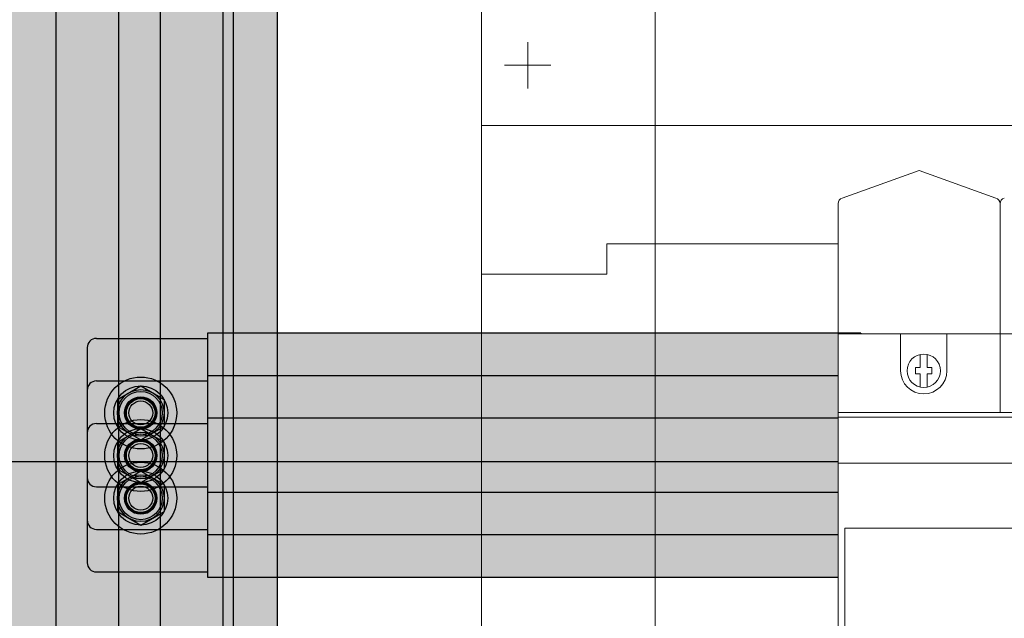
# Model space of a CAD drawing. Header units: millimetres. Extents: x -31 to 6803, y 0 to 664.
# Tile 56 of 118: x 1231 to 1246, y 153 to 162. Entities that reach past the tile are written whole.
import ezdxf
from ezdxf.enums import TextEntityAlignment as Align

# ---------------------------------------------------------------- set-up
doc = ezdxf.new("R2010")
doc.units = ezdxf.units.MM
doc.layers.add('!POMOCNICZE', color=8, linetype='Continuous', plot=False)
for name, color, linetype, lineweight in [('2DE_OBJ_Schneider-Devices', 7, 'Continuous', 25), ('2DE_OBJ_Schneider-Front_Plates', 7, 'Continuous', 0), ('2DE_OBJ_Schneider-Mounting_Plates', 7, 'Continuous', 25), ('2DE_OBJ_Schneider-TAG', 112, 'Continuous', 0), ('SE_Busbars_AL', 30, 'Continuous', 0)]:
    doc.layers.add(name, color=color, linetype=linetype, lineweight=lineweight)
doc.layers.add('CP_WIPEOUT', color=255, linetype='Continuous')
doc.layers.add('INTFCLR_5769', color=7, linetype='Continuous')
doc.styles.add('CP_ATTR', font='arial.ttf')

# ---------------------------------------------------------------- blocks, each defined once
blk = doc.blocks.new('*U81')
at = {"transparency": 33554687}
h = blk.add_hatch(color=9, dxfattribs=at)
h.dxf.hatch_style = 1
h.paths.add_polyline_path([(-9.999972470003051, -9.295399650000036e-06, 1), (9.99999090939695, -9.295399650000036e-06, 1)])
at = {"color": 7}
blk.add_circle((-0.007165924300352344, -0.008619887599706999), 4.091665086, dxfattribs=at)
at = {"layer": 'INTFCLR_5769', "color": 7}
for p, q in [((-0.009635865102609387, 7.499984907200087), (-6.490345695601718, 3.758345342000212)), ((6.490361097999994, 3.758347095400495), (0.009653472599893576, 7.499985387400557)), ((-6.499990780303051, -3.741636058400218), (-6.499990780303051, 3.74164052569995)), ((6.500009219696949, -3.741657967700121), (6.500009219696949, 3.741635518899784)), ((-0.00962043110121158, -7.499993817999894), (-6.490342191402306, -3.75834736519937)), ((6.490379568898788, -3.758336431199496), (0.009638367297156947, -7.499994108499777))]:
    blk.add_line(p, q, dxfattribs=at)
for centre, radius in [((-2.879402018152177e-06, 0), 9.9999816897), ((-1.449003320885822e-06, 0), 7.4999900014), ((-1.612203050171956e-06, 0), 6.4999861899), ((6.846967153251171e-07, 0), 5.9999864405), ((-1.237600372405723e-06, 0), 4.499985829), ((-8.263014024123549e-07, 0), 4.3229896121), ((9.219696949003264e-06, -9.295399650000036e-06), 3.9999874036), ((0, 0), 3.3229871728)]:
    blk.add_circle(centre, radius, dxfattribs=at)
for centre, radius, start, end in [((0.0001956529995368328, -0.004587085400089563), 7.5045784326, 89.92779164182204, 90.07506146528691), ((0.003888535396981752, -0.002454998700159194), 7.5045784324, 149.9250568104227, 150.0720961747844), ((-0.005990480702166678, -0.003343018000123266), 7.506856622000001, 29.92570332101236, 30.07269802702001), ((0.005904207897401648, 0.003524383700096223), 7.5068566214, 209.9272977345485, 210.0744416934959), ((0.003993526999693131, -0.002066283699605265), 7.4955137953, 329.9248414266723, 330.0720597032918), ((-0.0001934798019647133, -0.00448366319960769), 7.4955137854, 269.9279402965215, 270.0751609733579)]:
    blk.add_arc(centre, radius, start, end, dxfattribs=at)
blk = doc.blocks.new('*U82')
at = {"transparency": 33554687}
h = blk.add_hatch(color=9, dxfattribs=at)
h.dxf.hatch_style = 1
h.paths.add_polyline_path([(-9.999972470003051, -9.295399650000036e-06, 1), (9.99999090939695, -9.295399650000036e-06, 1)])
at = {"color": 7}
blk.add_circle((-0.007165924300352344, -0.008619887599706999), 4.091665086, dxfattribs=at)
at = {"layer": 'INTFCLR_5769', "color": 7}
for p, q in [((-0.009635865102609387, 7.499984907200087), (-6.490345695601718, 3.758345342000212)), ((6.490361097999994, 3.758347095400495), (0.009653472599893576, 7.499985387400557)), ((-6.499990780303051, -3.741636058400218), (-6.499990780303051, 3.74164052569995)), ((6.500009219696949, -3.741657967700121), (6.500009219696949, 3.741635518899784)), ((-0.00962043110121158, -7.499993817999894), (-6.490342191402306, -3.75834736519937)), ((6.490379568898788, -3.758336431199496), (0.009638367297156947, -7.499994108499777))]:
    blk.add_line(p, q, dxfattribs=at)
for centre, radius in [((-2.879402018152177e-06, 0), 9.9999816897), ((-1.449003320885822e-06, 0), 7.4999900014), ((-1.612203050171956e-06, 0), 6.4999861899), ((6.846967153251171e-07, 0), 5.9999864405), ((-1.237600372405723e-06, 0), 4.499985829), ((-8.263014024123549e-07, 0), 4.3229896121), ((9.219696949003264e-06, -9.295399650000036e-06), 3.9999874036), ((0, 0), 3.3229871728)]:
    blk.add_circle(centre, radius, dxfattribs=at)
for centre, radius, start, end in [((0.0001956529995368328, -0.004587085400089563), 7.5045784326, 89.92779164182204, 90.07506146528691), ((0.003888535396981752, -0.002454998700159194), 7.5045784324, 149.9250568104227, 150.0720961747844), ((-0.005990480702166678, -0.003343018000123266), 7.506856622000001, 29.92570332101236, 30.07269802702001), ((0.005904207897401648, 0.003524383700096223), 7.5068566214, 209.9272977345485, 210.0744416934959), ((0.003993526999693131, -0.002066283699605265), 7.4955137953, 329.9248414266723, 330.0720597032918), ((-0.0001934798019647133, -0.00448366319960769), 7.4955137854, 269.9279402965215, 270.0751609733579)]:
    blk.add_arc(centre, radius, start, end, dxfattribs=at)
blk = doc.blocks.new('*U79')
at = {"layer": 'SE_Busbars_AL', "true_color": 0x939598}
h = blk.add_hatch(color=252, dxfattribs=at)
h.dxf.hatch_style = 1
h.paths.add_polyline_path([(155.5234680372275, -17.09271660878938), (155.5234680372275, 17.24803931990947), (14.40879446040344, 17.24802838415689), (14.40879446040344, -17.09272754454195)])
at = {"layer": 'SE_Busbars_AL'}
h = blk.add_hatch(color=30, dxfattribs=at)
h.dxf.hatch_style = 1
edge = h.paths.add_edge_path()
edge.add_line((14.40879446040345, 16.11346548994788), (-9.556818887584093, 16.11346548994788))
edge.add_arc((-9.556818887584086, 14.11346548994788), 2, 90.00000000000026, 179.9999999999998)
edge.add_line((-11.55681888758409, 14.11346548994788), (-11.55681888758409, -13.95816465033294))
edge.add_arc((-9.556818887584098, -13.95816465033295), 1.999999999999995, 180, 270.0000000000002)
edge.add_line((-9.556818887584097, -15.95816465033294), (14.40879446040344, -15.95816465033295))
edge.add_line((14.40879446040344, -15.95816465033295), (14.40879446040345, 16.11346548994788))
edge = h.paths.add_edge_path(flags=0)
edge.add_arc((-1.999997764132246, 0), 1.35682117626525, 0, 360)
edge = h.paths.add_edge_path(flags=16)
edge.add_arc((-1.999998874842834, 0), 5.823773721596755, 270.07361614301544, 360, ccw=False)
edge.add_line((-1.992516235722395, -5.823768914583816), (-2.000007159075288, -3.978466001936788))
edge.add_line((-2.000007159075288, -3.978466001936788), (-2.007498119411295, -3.780057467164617))
edge.add_arc((-1.642191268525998, -3.334269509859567), 0.5763471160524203, 133.813484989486, 230.6666408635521, ccw=False)
edge.add_line((-2.041203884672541, -2.918378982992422), (-0.5330126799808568, -2.914046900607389))
edge.add_line((-0.5330126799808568, -2.914046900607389), (-3.230488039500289, -1.33183294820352))
edge.add_arc((-3.907280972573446, -0.7738353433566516), 0.8771601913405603, 320.4953345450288, 421.9095388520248)
edge.add_arc((-3.363372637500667, 0.9691447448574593), 0.9779428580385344, 0.8401426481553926, 262.30866376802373, ccw=False)
edge.add_line((-2.385534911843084, 0.9834840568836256), (-2.384500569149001, 0.9859892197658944))
edge.add_line((-2.384500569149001, 0.9859892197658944), (-2.383610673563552, 0.9881385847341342))
edge.add_arc((-7.063837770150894, 3.784606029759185), 5.452041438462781, 329.1413962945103, 381.9636461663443)
edge.add_line((-2.007498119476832, 5.823768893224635), (-2.000007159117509, 3.005512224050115))
edge.add_line((-2.000007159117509, 3.005512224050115), (-1.086645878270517, 3.176072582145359))
edge.add_arc((1.197221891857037, 1.323129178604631), 2.940994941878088, -26.73673497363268, 140.9469526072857, ccw=False)
h = blk.add_hatch(color=30, dxfattribs=at)
h.dxf.hatch_style = 1
edge = h.paths.add_edge_path()
edge.add_line((155.5234680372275, 16.11347642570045), (179.4890813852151, 16.11347642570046))
edge.add_arc((179.4890813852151, 14.11347642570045), 2.000000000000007, 2.2737367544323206e-13, 90, ccw=False)
edge.add_line((181.4890813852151, 14.11347642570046), (181.4890813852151, -13.95815371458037))
edge.add_arc((179.4890813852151, -13.95815371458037), 2, 270, 360, ccw=False)
edge.add_line((179.4890813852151, -15.95815371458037), (155.5234680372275, -15.95815371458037))
edge.add_line((155.5234680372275, -15.95815371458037), (155.5234680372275, 16.11347642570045))
edge = h.paths.add_edge_path(flags=16)
edge.add_arc((171.9322602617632, 1.093575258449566e-05), 3.461054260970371, 0, 360)
edge = h.paths.add_edge_path(flags=16)
edge.add_line((171.9247787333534, -5.823757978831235), (171.9322696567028, -5.828082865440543))
edge.add_line((171.9322696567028, -5.828082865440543), (171.9397606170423, -5.823757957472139))
edge.add_arc((170.784025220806, -4.595080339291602), 1.686823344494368, 313.2477957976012, 456.2765094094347)
edge.add_line((170.5996102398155, -2.918368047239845), (172.8025688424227, -1.186852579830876))
edge.add_line((172.8025688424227, -1.186852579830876), (174.2395853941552, -1.775768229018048))
edge.add_arc((173.1471614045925, -0.4139338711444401), 1.745847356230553, 308.7355740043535, 449.488384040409)
edge.add_line((173.1627505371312, 1.331843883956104), (172.31676306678, 0.986000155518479))
edge.add_line((172.31676306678, 0.9860001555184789), (172.8014997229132, 1.189471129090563))
edge.add_arc((171.7741701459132, 2.175824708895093), 1.424183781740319, 316.1657383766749, 443.3230926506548)
edge.add_line((171.9397606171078, 3.590349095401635), (171.9322696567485, 3.779536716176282))
edge.add_line((171.9322696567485, 3.779536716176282), (171.9247787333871, 3.779536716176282))
edge.add_arc((170.9088256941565, -1.022110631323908), 4.90795047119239, 78.05331073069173, 281.9466892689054)
edge = h.paths.add_edge_path(flags=16)
edge.add_arc((171.9322612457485, 1.093575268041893e-05), 1.106015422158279, 0, 360)
edge = h.paths.add_edge_path(flags=16)
edge.add_arc((169.932262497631, 1.093575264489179e-05), 4.659014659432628, 0, 360)
edge = h.paths.add_edge_path(flags=16)
edge.add_arc((171.9322696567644, 1.815366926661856e-05), 3.106007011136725, 0, 360)
at = {"color": 7}
for p, q in [((155.5234680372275, 17.24803931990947), (155.5234680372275, -17.09271660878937)), ((155.5234680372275, 17.24803931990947), (155.5234680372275, -17.09271660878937)), ((-9.556818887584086, 16.11346548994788), (14.40879446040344, 16.11346548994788)), ((179.4890813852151, 16.11347642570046), (155.5234680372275, 16.11347642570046)), ((-11.55681888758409, 14.11346548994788), (-11.55681888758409, -13.95816465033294)), ((181.4890813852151, 14.11347642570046), (181.4890813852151, -13.95815371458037)), ((14.40879446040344, 12.11346548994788), (14.40879446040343, -11.95816465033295)), ((14.40879446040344, 10.56045709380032), (14.40879446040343, -10.40515625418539)), ((-9.556818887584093, -15.95816465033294), (14.40879446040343, -15.95816465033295)), ((179.4890813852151, -15.95815371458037), (155.5234680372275, -15.95815371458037))]:
    blk.add_line(p, q, dxfattribs=at)
blk.add_lwpolyline([(14.40879446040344, 17.24802838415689), (14.40879446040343, -17.09272754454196), (155.5234680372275, -17.09271660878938), (155.5234680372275, 17.24803931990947)], close=True)
for centre, start, end in [((-9.556818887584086, 14.11346548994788), 90, 180), ((179.4890813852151, 14.11347642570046), 0, 90), ((-9.556818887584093, -13.95816465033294), 180, 270), ((179.4890813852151, -13.95815371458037), 270, 0)]:
    blk.add_arc(centre, 2, start, end, dxfattribs=at)
at = {"yscale": 0.7765041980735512, "zscale": 0.7765041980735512, "rotation": 180}
for name, p, xscale in [('*U81', (0, 0), 0.7765041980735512), ('*U82', (169.932262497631, 1.093575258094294e-05), -0.7765041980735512)]:
    blk.add_blockref(name, p, dxfattribs=dict(at, xscale=xscale))
blk = doc.blocks.new('*U104')
at = {"true_color": 0x939598}
h = blk.add_hatch(color=252, dxfattribs=at)
h.dxf.hatch_style = 1
h.paths.add_polyline_path([(1589.54341296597, 40.5), (1589.54341296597, 50.00000000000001), (0, 50), (0, 40.5)])
at = {"true_color": 0x636466}
h = blk.add_hatch(color=251, dxfattribs=at)
h.dxf.hatch_style = 1
h.paths.add_polyline_path([(-80.45658703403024, 40.5), (-80.45658703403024, 38.25), (1589.54341296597, 38.25), (1589.54341296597, 40.5)])
h = blk.add_hatch(color=30)
h.dxf.hatch_style = 1
h.paths.add_polyline_path([(1589.54341296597, 24.75000000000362), (1589.54341296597, 38.25), (0, 38.25), (2.273736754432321e-13, 24.75000000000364)])
at = {"true_color": 0x939598}
h = blk.add_hatch(color=252, dxfattribs=at)
h.dxf.hatch_style = 1
h.paths.add_polyline_path([(0, 24.75000000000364), (-2.273736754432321e-13, 15.75000000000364), (1589.54341296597, 15.75000000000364), (1589.54341296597, 24.75000000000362)])
h = blk.add_hatch(color=30)
h.dxf.hatch_style = 1
h.paths.add_polyline_path([(0, 15.75000000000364), (0, 2.250000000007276), (1589.54341296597, 2.250000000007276), (1589.54341296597, 15.75000000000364)])
h = blk.add_hatch(color=252, dxfattribs=at)
h.dxf.hatch_style = 1
h.paths.add_polyline_path([(1589.54341296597, -11.49999999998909), (1589.54341296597, 2.250000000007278), (0, 2.250000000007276), (-2.273736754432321e-13, -11.49999999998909)])
for p, q in [((0, 50), (1589.54341296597, 50.00000000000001)), ((0, 40.5), (1589.54341296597, 40.5)), ((0, 38.25), (1589.54341296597, 38.25)), ((0, 24.75000000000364), (1589.54341296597, 24.75000000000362)), ((0, 15.75000000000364), (1589.54341296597, 15.75000000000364)), ((0, 2.250000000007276), (1589.54341296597, 2.250000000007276))]:
    blk.add_line(p, q)
blk = doc.blocks.new('2d_pl_nsx400_630_650_4mp_se238_zs18ap2')
at = {"lineweight": 0}
for p, q in [((0, 0), (0, -200)), ((10, -192), (10, -182)), ((15, -187), (5, -187)), ((0, -200), (575, -200))]:
    blk.add_line(p, q, dxfattribs=at)
at = {"layer": '2DE_OBJ_Schneider-Front_Plates', "lineweight": 0}
for p, q in [((37.5, 0), (37.5, -200)), ((37.5, -200), (537.5, -200))]:
    blk.add_line(p, q, dxfattribs=at)
at = {"lineweight": 0, "style": 'CP_ATTR', "flags": 9}
for tag, p in [('LINK', (0.00016682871, 0.00414256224)), ('IP', (0.00024190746, 0.00473735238)), ('CHARACTER', (0.000302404, 0.00606558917)), ('VOLTAGE', (0.00036550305, 0.00333768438)), ('ORDER-NO', (0.00036991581, 0.00531212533)), ('MARK3', (0.00050840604, 0.006911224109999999)), ('NUMBER_OF_POLES', (0.0005247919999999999, 0.00224725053)), ('POWER_LOSSES', (0.0005320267, 0.00140466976)), ('ARTICLE', (0.00061369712, 0.007750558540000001)), ('PRODUCT-TYPE', (0.0006685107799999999, 0.00859553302)), ('POWER', (0.00275886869, 0.00413092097)), ('NAME', (0.00322572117, 0.006901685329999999)), ('OTHER', (0.00348317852, 0.0032871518)), ('FUNCTION', (0.003908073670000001, 0.00774622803)), ('PRODUCER', (0.00478564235, 0.006096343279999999)), ('CURRENT', (0.005245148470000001, 0.00526816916)), ('MARK2', (0.00558353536, 0.006960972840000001)), ('NUMBER', (0.00560327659, 0.00457907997)), ('TEXT_01', (0.00570840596, 0.00385339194)), ('GROUP', (0.00593428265, 0.00318952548))]:
    blk.add_attdef(tag, text='', height=0.0005, dxfattribs=at).set_placement(p, align=Align.MIDDLE_LEFT)
at = {"linetype": 'ByBlock', "lineweight": 0, "style": 'CP_ATTR', "flags": 9}
blk.add_attdef('WEIGHT', text='', height=0.0005, dxfattribs=at).set_placement((0.00049003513, 0.00038061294), align=Align.MIDDLE_LEFT)
blk = doc.blocks.new('2d_cvs_100_kla_3p_se72_zj91tk6')
at = {"layer": '2DE_OBJ_Schneider-TAG', "lineweight": 0, "width": 0.7}
blk.add_attdef('TAG', (59.88093581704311, 165.98593576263), '', height=15, rotation=90, dxfattribs=at)
at = {"lineweight": 0}
blk.add_wipeout([(105.00000000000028, 161), (105.00000000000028, 0), (0, 0), (0, 161)], dxfattribs=at).dxf.layer = 'CP_WIPEOUT'
for p, q in [((17.74999997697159, 156.5210083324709), (17.74999997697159, 153.6999999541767)), ((19.24999997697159, 156.5210083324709), (19.24999997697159, 153.6999999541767)), ((16.74999997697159, 153.6999999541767), (17.74999997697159, 153.6999999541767)), ((16.74999997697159, 152.2999999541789), (16.74999997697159, 153.6999999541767)), ((19.24999997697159, 153.6999999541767), (20.24999997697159, 153.6999999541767)), ((20.24999997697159, 153.6999999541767), (20.24999997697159, 152.2999999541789)), ((17.74999997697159, 152.2999999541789), (16.74999997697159, 152.2999999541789)), ((17.74999997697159, 149.4789915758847), (17.74999997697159, 152.2999999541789)), ((19.24999997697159, 149.4789915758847), (19.24999997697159, 152.2999999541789)), ((20.24999997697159, 152.2999999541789), (19.24999997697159, 152.2999999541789)), ((64.5, 143.0000000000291), (0, 143.0000000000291)), ((105, 133.0000000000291), (0, 133.0000000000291)), ((37.5, 119), (1.5, 119)), ((1.5, 119), (1.5, 71.09999999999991))]:
    blk.add_line(p, q, dxfattribs=at)
blk.add_lwpolyline([(0, 0), (105, 0), (105, 161), (0, 161)], close=True, dxfattribs=at)
for points in [[(13.5, 153.0000000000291), (13.5, 161.0000000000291)], [(23.5, 153.0000000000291), (23.5, 161.0000000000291)]]:
    blk.add_lwpolyline(points, dxfattribs=at)
blk.add_circle((18.49999999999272, 153.0000000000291), 3.60020434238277, dxfattribs=at)
blk.add_arc((18.5, 153.0000000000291), 5, 180, 0, dxfattribs=at)
at = {"lineweight": 0, "style": 'CP_ATTR', "flags": 9}
for tag, p in [('LINK', (0.00016682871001, 0.00414256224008)), ('IP', (0.00024190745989, 0.00473735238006)), ('CHARACTER', (0.00030240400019, 0.00606558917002)), ('VOLTAGE', (0.0003655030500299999, 0.00333768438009)), ('ORDER-NO', (0.0003699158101, 0.00531212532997)), ('MARK3', (0.0005084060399, 0.0069112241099)), ('NUMBER_OF_POLES', (0.00052479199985, 0.00224725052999)), ('POWER_LOSSES', (0.00053202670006, 0.00140466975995)), ('PRODUCT-TYPE', (0.0006685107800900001, 0.00859553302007)), ('POWER', (0.00275886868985, 0.00413092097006)), ('NAME', (0.00322572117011, 0.00690168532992)), ('OTHER', (0.00348317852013, 0.0032871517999)), ('FUNCTION', (0.00390807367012, 0.007746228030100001)), ('PRODUCER', (0.00478564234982, 0.00609634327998)), ('CURRENT', (0.005245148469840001, 0.005268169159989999)), ('MARK2', (0.00558353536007, 0.00696097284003)), ('NUMBER', (0.005603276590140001, 0.00457907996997)), ('TEXT_01', (0.00570840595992, 0.00385339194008)), ('GROUP', (0.00593428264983, 0.00318952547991))]:
    blk.add_attdef(tag, text='', height=0.0005, dxfattribs=at).set_placement(p, align=Align.MIDDLE_LEFT)
at = {"linetype": 'ByBlock', "lineweight": 0, "style": 'CP_ATTR', "flags": 9}
blk.add_attdef('WEIGHT', text='', height=0.0005, dxfattribs=at).set_placement((0.00049003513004, 0.00038061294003), align=Align.MIDDLE_LEFT)
blk = doc.blocks.new('2d_pl_nsx250_650_7mp_se32_zswz1de')
at = {"lineweight": 0}
for p, q in [((94.50000000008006, -9.70867961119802), (77.90291262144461, -15.70867961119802)), ((111.0970873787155, -15.70867961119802), (94.50000000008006, -9.70867961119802)), ((77.00000000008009, -62), (77.00000000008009, -16.87132275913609)), ((112.00000000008, -16.87132275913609), (112, -62.00000000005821)), ((496.9999999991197, -62), (77.00000000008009, -62))]:
    blk.add_line(p, q, dxfattribs=at)
at = {"color": 0, "linetype": 'Continuous', "lineweight": 0}
for p, q in [((27.05977666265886, -25.61250000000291), (27.05977666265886, -32.11250000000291)), ((27.05977666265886, -25.61250000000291), (77.00000000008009, -25.61250000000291)), ((0, -32.11250000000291), (27.05977666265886, -32.11250000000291)), ((0, -220.1125000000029), (0, -32.11250000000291))]:
    blk.add_line(p, q, dxfattribs=at)
at = {"color": 7, "lineweight": 0}
blk.add_lwpolyline([(0, -250.0000000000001), (0, 0), (575, 0), (575, -250.0000000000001)], dxfattribs=at)
at = {"lineweight": 0, "extrusion": (0, 2e-16, -1)}
for centre, start, end in [((-78.20000000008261, -16.87132275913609), 0, 75.66606973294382), ((-110.8000000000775, -16.87132275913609), 104.3339302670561, 180), ((-113.1999999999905, -16.8713227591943), 0, 75.66606973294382)]:
    blk.add_arc(centre, 1.19999999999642, start, end, dxfattribs=at)
at = {"layer": '2DE_OBJ_Schneider-Front_Plates', "color": 7, "lineweight": 0}
for points in [[(37.5, 0), (537.5, 0)], [(37.5, -250.0000000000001), (37.5, 0)]]:
    blk.add_lwpolyline(points, dxfattribs=at)
at = {"lineweight": 0, "style": 'CP_ATTR', "flags": 9}
for tag, p in [('LINK', (0.00016682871, 0.00414256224)), ('IP', (0.00024190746, 0.00473735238)), ('CHARACTER', (0.000302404, 0.00606558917)), ('VOLTAGE', (0.00036550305, 0.00333768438)), ('ORDER-NO', (0.00036991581, 0.00531212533)), ('MARK3', (0.00050840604, 0.006911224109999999)), ('NUMBER_OF_POLES', (0.0005247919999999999, 0.00224725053)), ('POWER_LOSSES', (0.0005320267, 0.00140466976)), ('ARTICLE', (0.00061369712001, 0.007750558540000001)), ('PRODUCT-TYPE', (0.0006685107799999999, 0.00859553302)), ('POWER', (0.00275886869, 0.00413092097)), ('NAME', (0.00322572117, 0.006901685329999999)), ('OTHER', (0.00348317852, 0.0032871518)), ('FUNCTION', (0.003908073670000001, 0.00774622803)), ('PRODUCER', (0.00478564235, 0.006096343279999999)), ('CURRENT', (0.005245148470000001, 0.00526816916)), ('MARK2', (0.00558353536, 0.006960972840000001)), ('NUMBER', (0.00560327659, 0.00457907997)), ('TEXT_01', (0.00570840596, 0.00385339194)), ('GROUP', (0.00593428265, 0.00318952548))]:
    blk.add_attdef(tag, text='', height=0.0005, dxfattribs=at).set_placement(p, align=Align.MIDDLE_LEFT)
at = {"linetype": 'ByBlock', "lineweight": 0, "style": 'CP_ATTR', "flags": 9}
blk.add_attdef('WEIGHT', text='', height=0.0005, dxfattribs=at).set_placement((0.00049003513, 0.00038061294), align=Align.MIDDLE_LEFT)

msp = doc.modelspace()

# ---------------------------------------------------------------- linework, layer by layer
at = {"layer": '!POMOCNICZE'}
msp.add_line((3.000000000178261, 155), (6803.00000000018, 155), dxfattribs=at)

# ---------------------------------------------------------------- block references
at = {"xscale": -0.06999999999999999, "yscale": 0.06999999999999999, "zscale": 0.06999999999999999, "rotation": 270}
msp.add_blockref('*U104', (1231.219670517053, 112.8341790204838), dxfattribs=at)
at = {"xscale": 0.06999999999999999, "yscale": 0.06999999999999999, "zscale": 0.06999999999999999}
for p in [(1232.653235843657, 155.7361938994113), (1232.653235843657, 155.0921142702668), (1232.653235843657, 154.4480346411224)]:
    msp.add_blockref('*U79', p, dxfattribs=at)
at = {"layer": '2DE_OBJ_Schneider-Mounting_Plates', "xscale": 0.06999999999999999, "yscale": 0.06999999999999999, "zscale": 0.06999999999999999}
msp.add_blockref('2d_pl_nsx400_630_650_4mp_se238_zs18ap2', (1237.803703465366, 174.0841790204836), dxfattribs=at)

# ---------------------------------------------------------------- next in the draw order: block references
at = {"layer": '2DE_OBJ_Schneider-Devices', "xscale": 0.06999999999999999, "yscale": 0.06999999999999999, "zscale": 0.06999999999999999}
msp.add_blockref('2d_cvs_100_kla_3p_se72_zj91tk6', (1243.193703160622, 145.6641790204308), dxfattribs=at)

# ---------------------------------------------------------------- next in the draw order: block references
at = {"layer": '2DE_OBJ_Schneider-Mounting_Plates', "xscale": 0.06999999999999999, "yscale": 0.06999999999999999, "zscale": 0.06999999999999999}
msp.add_blockref('2d_pl_nsx250_650_7mp_se32_zswz1de', (1237.803703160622, 160.0841790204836), dxfattribs=at)

doc.saveas('drawing.dxf')
